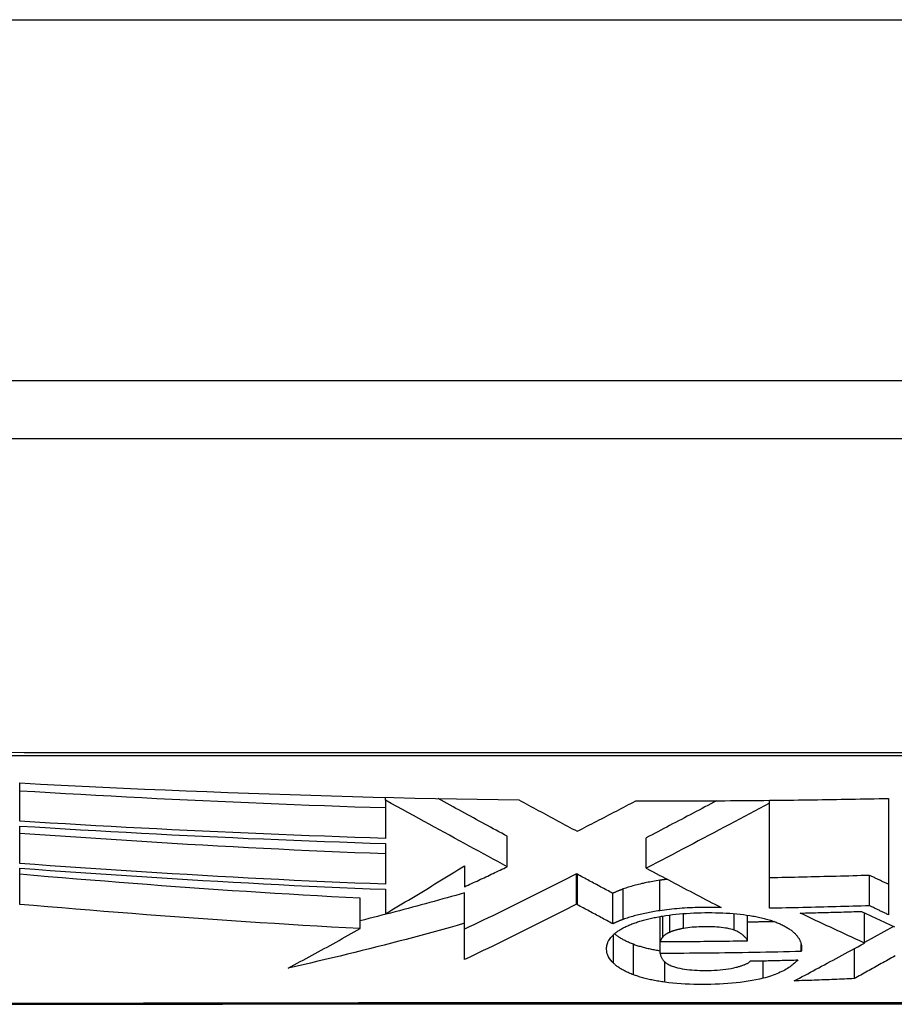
# Model space of a CAD drawing. Header units: inches. Extents: x 15 to 513, y 46 to 241.
# Tile 44 of 256: x 121.638 to 121.878, y 45.657 to 45.927. Entities that reach past the tile are written whole.
import ezdxf

# ---------------------------------------------------------------- set-up
doc = ezdxf.new("R2010")
doc.units = ezdxf.units.IN
doc.header["$MEASUREMENT"] = 0
doc.layers.add('Visible Edges(ANSI)', color=7, linetype='Continuous', lineweight=25)
doc.layers.add('Visible Tangent Edges(ANSI)', color=7, linetype='Continuous', lineweight=25)

msp = doc.modelspace()

# ---------------------------------------------------------------- linework, layer by layer
at = {"layer": 'Visible Edges(ANSI)'}
for p, q in [((123.13813, 45.82781), (69.53313, 45.82781)), ((121.38444, 45.81206), (122.24182, 45.81206)), ((121.63797, 45.70715), (121.63797, 45.71765)), ((121.73813, 45.71292), (121.73813, 45.7137)), ((121.87595, 45.71341), (121.87595, 45.68154)), ((121.73813, 45.71292), (121.73813, 45.71292)), ((121.73813, 45.71292), (121.73813, 45.70248)), ((121.84334, 45.7129), (121.84403, 45.71291)), ((121.84334, 45.71212), (121.84334, 45.7129)), ((121.84334, 45.68332), (121.84334, 45.71212)), ((121.84403, 45.71291), (121.84483, 45.71292)), ((121.63797, 45.69559), (121.63797, 45.70585)), ((121.77154, 45.69469), (121.77154, 45.70303)), ((121.80962, 45.69429), (121.80962, 45.70263)), ((121.73813, 45.70106), (121.73813, 45.6899)), ((121.75982, 45.69494), (121.75982, 45.6892)), ((121.63797, 45.68439), (121.63797, 45.69432)), ((121.79074, 45.69262), (121.7905, 45.69275)), ((121.7905, 45.68441), (121.7905, 45.69275)), ((121.80962, 45.69429), (121.80977, 45.6942)), ((121.87079, 45.684), (121.87079, 45.69233)), ((121.73813, 45.68851), (121.73813, 45.68181)), ((121.75983, 45.67919), (121.75983, 45.68752)), ((121.80043, 45.67906), (121.80043, 45.6874)), ((121.73119, 45.67777), (121.73119, 45.68609)), ((121.79074, 45.68428), (121.7905, 45.68441)), ((121.81343, 45.67421), (121.81343, 45.68107)), ((121.83736, 45.67441), (121.83736, 45.68143)), ((121.8694, 45.67378), (121.8694, 45.68207)), ((121.75982, 45.66925), (121.75983, 45.67919)), ((121.8773, 45.67833), (121.8694, 45.67392)), ((121.81343, 45.67095), (121.81343, 45.67421)), ((121.85206, 45.67149), (121.85206, 45.67337)), ((121.86661, 45.66403), (121.86661, 45.67227))]:
    msp.add_line(p, q, dxfattribs=at)
at = {"layer": 'Visible Edges(ANSI)', "flags": 128}
for points in [[(121.63797, 45.71765), (121.64366, 45.71736), (121.64936, 45.71707), (121.65505, 45.71679), (121.66075, 45.71652), (121.66644, 45.71626), (121.67214, 45.716), (121.67784, 45.71575), (121.68354, 45.71552), (121.68924, 45.71529), (121.69494, 45.71506), (121.70065, 45.71485), (121.70634, 45.71465), (121.71204, 45.71446), (121.71773, 45.71427), (121.72342, 45.7141), (121.72912, 45.71394), (121.73481, 45.71378), (121.7405, 45.71364), (121.74619, 45.7135), (121.75189, 45.71338), (121.75759, 45.71327), (121.7633, 45.71317), (121.76901, 45.71308), (121.77471, 45.713)], [(121.73813, 45.7108), (121.73396, 45.71093), (121.72979, 45.71106), (121.72562, 45.7112), (121.72145, 45.71135), (121.71728, 45.7115), (121.71312, 45.71166), (121.70895, 45.71182), (121.70478, 45.71199), (121.70061, 45.71217), (121.69644, 45.71235), (121.69226, 45.71254), (121.68809, 45.71273), (121.68391, 45.71293), (121.67973, 45.71313), (121.67556, 45.71334), (121.67138, 45.71355), (121.6672, 45.71377), (121.66302, 45.714), (121.65884, 45.71422), (121.65467, 45.71446), (121.65049, 45.71469), (121.64632, 45.71494), (121.64214, 45.71518), (121.63797, 45.71543)], [(121.77154, 45.70303), (121.77078, 45.70344), (121.77001, 45.70386), (121.76924, 45.70428), (121.76847, 45.7047), (121.7677, 45.70512), (121.76692, 45.70554), (121.76615, 45.70596), (121.76538, 45.70638), (121.7646, 45.70681), (121.76382, 45.70723), (121.76304, 45.70766), (121.76225, 45.70809), (121.76147, 45.70852), (121.76068, 45.70895), (121.75988, 45.70938), (121.75909, 45.70981), (121.75829, 45.71025), (121.75748, 45.71069), (121.75668, 45.71113), (121.75587, 45.71157), (121.75505, 45.71202), (121.75423, 45.71246), (121.7534, 45.71291), (121.75257, 45.71337)], [(121.84483, 45.71292), (121.84613, 45.71293), (121.84742, 45.71295), (121.84872, 45.71296), (121.85002, 45.71298), (121.85132, 45.71299), (121.85262, 45.71301), (121.85391, 45.71303), (121.85521, 45.71305), (121.85651, 45.71307), (121.85781, 45.71309), (121.8591, 45.7131), (121.8604, 45.71313), (121.8617, 45.71315), (121.86299, 45.71317), (121.86429, 45.71319), (121.86559, 45.71321), (121.86688, 45.71324), (121.86818, 45.71326), (121.86947, 45.71328), (121.87077, 45.71331), (121.87207, 45.71333), (121.87336, 45.71336), (121.87466, 45.71339), (121.87595, 45.71341)], [(121.77154, 45.69469), (121.77025, 45.69539), (121.76896, 45.69609), (121.76767, 45.6968), (121.76637, 45.69751), (121.76506, 45.69822), (121.76376, 45.69893), (121.76244, 45.69965), (121.76112, 45.70037), (121.75979, 45.70109), (121.75845, 45.70183), (121.7571, 45.70256), (121.75574, 45.70331), (121.75436, 45.70406), (121.75297, 45.70481), (121.75157, 45.70558), (121.75015, 45.70635), (121.74872, 45.70714), (121.74727, 45.70793), (121.7458, 45.70873), (121.74431, 45.70955), (121.7428, 45.71037), (121.74126, 45.71121), (121.73971, 45.71206), (121.73813, 45.71292)], [(121.77471, 45.713), (121.77537, 45.71264), (121.77603, 45.71229), (121.77669, 45.71193), (121.77734, 45.71158), (121.77801, 45.71122), (121.77867, 45.71086), (121.77933, 45.71051), (121.77999, 45.71015), (121.78066, 45.70979), (121.78132, 45.70943), (121.78199, 45.70907), (121.78266, 45.70871), (121.78332, 45.70835), (121.78399, 45.708), (121.78466, 45.70764), (121.78533, 45.70728), (121.78599, 45.70692), (121.78666, 45.70656), (121.78733, 45.7062), (121.788, 45.70584), (121.78867, 45.70548), (121.78933, 45.70512), (121.79, 45.70477), (121.79067, 45.70441)], [(121.79067, 45.70441), (121.79134, 45.70475), (121.79201, 45.7051), (121.79268, 45.70544), (121.79335, 45.70579), (121.79402, 45.70614), (121.79469, 45.70648), (121.79536, 45.70683), (121.79604, 45.70718), (121.79671, 45.70753), (121.79738, 45.70787), (121.79805, 45.70822), (121.79872, 45.70857), (121.79939, 45.70892), (121.80006, 45.70927), (121.80074, 45.70962), (121.80141, 45.70996), (121.80208, 45.71031), (121.80275, 45.71066), (121.80342, 45.71101), (121.80408, 45.71136), (121.80475, 45.71171), (121.80542, 45.71205), (121.80609, 45.7124), (121.80675, 45.71275)], [(121.80675, 45.71275), (121.80828, 45.71275), (121.8098, 45.71274), (121.81133, 45.71274), (121.81285, 45.71274), (121.81438, 45.71274), (121.8159, 45.71274), (121.81743, 45.71275), (121.81895, 45.71275), (121.82047, 45.71275), (121.822, 45.71276), (121.82352, 45.71276), (121.82505, 45.71277), (121.82657, 45.71277), (121.8281, 45.71278), (121.82962, 45.71279), (121.83114, 45.7128), (121.83267, 45.71281), (121.83419, 45.71282), (121.83572, 45.71283), (121.83724, 45.71284), (121.83877, 45.71286), (121.84029, 45.71287), (121.84181, 45.71289), (121.84334, 45.7129)], [(121.8289, 45.71279), (121.8281, 45.71236), (121.8273, 45.71194), (121.8265, 45.71151), (121.82569, 45.71109), (121.82489, 45.71066), (121.82408, 45.71023), (121.82327, 45.70981), (121.82247, 45.70938), (121.82166, 45.70896), (121.82085, 45.70853), (121.82004, 45.7081), (121.81924, 45.70768), (121.81843, 45.70725), (121.81762, 45.70683), (121.81682, 45.70641), (121.81601, 45.70598), (121.81521, 45.70556), (121.81441, 45.70514), (121.8136, 45.70472), (121.8128, 45.7043), (121.812, 45.70388), (121.81121, 45.70346), (121.81041, 45.70305), (121.80962, 45.70263)], [(121.84334, 45.71212), (121.842, 45.71141), (121.84065, 45.71069), (121.83929, 45.70996), (121.83792, 45.70923), (121.83654, 45.7085), (121.83515, 45.70776), (121.83376, 45.70702), (121.83236, 45.70628), (121.83095, 45.70553), (121.82953, 45.70478), (121.82812, 45.70403), (121.82669, 45.70327), (121.82527, 45.70252), (121.82384, 45.70177), (121.82241, 45.70101), (121.82098, 45.70026), (121.81955, 45.6995), (121.81813, 45.69875), (121.8167, 45.698), (121.81528, 45.69725), (121.81385, 45.69651), (121.81244, 45.69576), (121.81102, 45.69502), (121.80962, 45.69429)], [(121.73813, 45.70248), (121.73396, 45.7026), (121.72979, 45.70274), (121.72561, 45.70288), (121.72144, 45.70303), (121.71727, 45.70318), (121.71309, 45.70334), (121.70891, 45.70351), (121.70474, 45.70368), (121.70056, 45.70386), (121.69638, 45.70404), (121.6922, 45.70423), (121.68803, 45.70443), (121.68385, 45.70463), (121.67968, 45.70483), (121.6755, 45.70504), (121.67133, 45.70526), (121.66715, 45.70548), (121.66298, 45.7057), (121.65881, 45.70593), (121.65464, 45.70617), (121.65047, 45.70641), (121.6463, 45.70665), (121.64213, 45.7069), (121.63797, 45.70715)], [(121.63797, 45.70585), (121.64213, 45.70559), (121.6463, 45.70533), (121.65046, 45.70509), (121.65463, 45.70484), (121.6588, 45.7046), (121.66297, 45.70437), (121.66714, 45.70414), (121.67131, 45.70391), (121.67548, 45.70369), (121.67965, 45.70347), (121.68383, 45.70326), (121.688, 45.70306), (121.69218, 45.70286), (121.69635, 45.70267), (121.70053, 45.70248), (121.70471, 45.7023), (121.70889, 45.70212), (121.71307, 45.70195), (121.71725, 45.70179), (121.72143, 45.70163), (121.7256, 45.70148), (121.72978, 45.70133), (121.73396, 45.7012), (121.73813, 45.70106)], [(121.73813, 45.69823), (121.73396, 45.69838), (121.72979, 45.69855), (121.72562, 45.69872), (121.72146, 45.6989), (121.71729, 45.69909), (121.71312, 45.69928), (121.70896, 45.69948), (121.70479, 45.69969), (121.70062, 45.69991), (121.69645, 45.70013), (121.69228, 45.70036), (121.6881, 45.70059), (121.68392, 45.70083), (121.67975, 45.70108), (121.67557, 45.70133), (121.67139, 45.70159), (121.66721, 45.70186), (121.66303, 45.70213), (121.65885, 45.7024), (121.65467, 45.70268), (121.65049, 45.70297), (121.64632, 45.70326), (121.64214, 45.70355), (121.63797, 45.70385)], [(121.73813, 45.6899), (121.73396, 45.69006), (121.72979, 45.69023), (121.72563, 45.6904), (121.72146, 45.69058), (121.71729, 45.69077), (121.71311, 45.69097), (121.70894, 45.69117), (121.70477, 45.69138), (121.70059, 45.6916), (121.69641, 45.69183), (121.69223, 45.69206), (121.68805, 45.69229), (121.68388, 45.69254), (121.6797, 45.69279), (121.67552, 45.69304), (121.67134, 45.69331), (121.66716, 45.69357), (121.66299, 45.69385), (121.65881, 45.69412), (121.65464, 45.69441), (121.65047, 45.6947), (121.6463, 45.69499), (121.64213, 45.69529), (121.63797, 45.69559)], [(121.73813, 45.68181), (121.73904, 45.68235), (121.73994, 45.68288), (121.74085, 45.68342), (121.74175, 45.68396), (121.74266, 45.6845), (121.74357, 45.68504), (121.74447, 45.68558), (121.74538, 45.68613), (121.74629, 45.68667), (121.7472, 45.68722), (121.7481, 45.68777), (121.74901, 45.68832), (121.74992, 45.68887), (121.75082, 45.68942), (121.75173, 45.68997), (121.75263, 45.69052), (121.75353, 45.69107), (121.75444, 45.69162), (121.75534, 45.69218), (121.75624, 45.69273), (121.75713, 45.69328), (121.75803, 45.69384), (121.75892, 45.69439), (121.75982, 45.69494)], [(121.75982, 45.6892), (121.76031, 45.68943), (121.7608, 45.68966), (121.76128, 45.68988), (121.76177, 45.69011), (121.76226, 45.69034), (121.76275, 45.69056), (121.76324, 45.69079), (121.76373, 45.69102), (121.76422, 45.69125), (121.76471, 45.69148), (121.7652, 45.6917), (121.76569, 45.69193), (121.76617, 45.69216), (121.76666, 45.69239), (121.76715, 45.69262), (121.76764, 45.69285), (121.76813, 45.69308), (121.76862, 45.69331), (121.76911, 45.69354), (121.76959, 45.69377), (121.77008, 45.694), (121.77057, 45.69423), (121.77106, 45.69446), (121.77154, 45.69469)], [(121.63797, 45.69432), (121.64214, 45.69402), (121.64632, 45.69371), (121.65049, 45.69341), (121.65467, 45.69312), (121.65885, 45.69283), (121.66303, 45.69254), (121.66721, 45.69226), (121.67139, 45.69199), (121.67557, 45.69172), (121.67975, 45.69146), (121.68393, 45.69121), (121.68811, 45.69096), (121.69228, 45.69071), (121.69645, 45.69048), (121.70062, 45.69025), (121.70479, 45.69003), (121.70896, 45.68981), (121.71313, 45.6896), (121.71729, 45.6894), (121.72146, 45.68921), (121.72563, 45.68902), (121.72979, 45.68884), (121.73396, 45.68867), (121.73813, 45.68851)], [(121.73119, 45.68609), (121.7273, 45.68629), (121.7234, 45.68649), (121.71952, 45.6867), (121.71563, 45.68693), (121.71174, 45.68715), (121.70786, 45.68739), (121.70397, 45.68763), (121.70009, 45.68788), (121.69621, 45.68813), (121.69233, 45.6884), (121.68845, 45.68866), (121.68457, 45.68894), (121.68069, 45.68922), (121.67681, 45.6895), (121.67293, 45.68979), (121.66905, 45.69009), (121.66517, 45.69039), (121.66129, 45.6907), (121.6574, 45.69101), (121.65352, 45.69133), (121.64963, 45.69165), (121.64574, 45.69197), (121.64185, 45.69231), (121.63797, 45.69264)], [(121.7905, 45.69275), (121.78925, 45.69211), (121.788, 45.69147), (121.78674, 45.69084), (121.78548, 45.6902), (121.78421, 45.68956), (121.78295, 45.68892), (121.78167, 45.68828), (121.7804, 45.68763), (121.77912, 45.68699), (121.77784, 45.68636), (121.77655, 45.68572), (121.77527, 45.68508), (121.77398, 45.68444), (121.77269, 45.68381), (121.7714, 45.68317), (121.77011, 45.68254), (121.76882, 45.68191), (121.76754, 45.68128), (121.76625, 45.68066), (121.76496, 45.68004), (121.76367, 45.67942), (121.76239, 45.6788), (121.76111, 45.67819), (121.75983, 45.67758)], [(121.80043, 45.6874), (121.80003, 45.68762), (121.79962, 45.68784), (121.79922, 45.68805), (121.79881, 45.68827), (121.79841, 45.68849), (121.798, 45.68871), (121.7976, 45.68892), (121.79719, 45.68914), (121.79679, 45.68936), (121.79639, 45.68958), (121.79598, 45.68979), (121.79558, 45.69001), (121.79517, 45.69023), (121.79477, 45.69045), (121.79436, 45.69066), (121.79396, 45.69088), (121.79356, 45.6911), (121.79315, 45.69132), (121.79275, 45.69153), (121.79235, 45.69175), (121.79194, 45.69197), (121.79154, 45.69218), (121.79114, 45.6924), (121.79074, 45.69262)], [(121.80977, 45.6942), (121.81061, 45.69376), (121.81145, 45.69332), (121.81229, 45.69287), (121.81313, 45.69243), (121.81397, 45.69198), (121.81482, 45.69154), (121.81566, 45.69109), (121.81651, 45.69064), (121.81736, 45.6902), (121.81821, 45.68975), (121.81906, 45.6893), (121.81991, 45.68886), (121.82076, 45.68841), (121.82161, 45.68796), (121.82246, 45.68752), (121.82331, 45.68707), (121.82416, 45.68663), (121.82502, 45.68618), (121.82587, 45.68574), (121.82672, 45.68529), (121.82757, 45.68485), (121.82842, 45.68441), (121.82927, 45.68397), (121.83012, 45.68353)], [(121.87079, 45.69233), (121.86965, 45.6923), (121.8685, 45.69226), (121.86736, 45.69223), (121.86622, 45.69219), (121.86508, 45.69216), (121.86393, 45.69213), (121.86279, 45.6921), (121.86165, 45.69206), (121.86051, 45.69203), (121.85936, 45.692), (121.85822, 45.69198), (121.85707, 45.69195), (121.85593, 45.69192), (121.85479, 45.69189), (121.85364, 45.69187), (121.8525, 45.69184), (121.85135, 45.69182), (121.85021, 45.69179), (121.84906, 45.69177), (121.84792, 45.69175), (121.84677, 45.69172), (121.84563, 45.6917), (121.84448, 45.69168), (121.84334, 45.69166)], [(121.87595, 45.68986), (121.87574, 45.68997), (121.87552, 45.69007), (121.87531, 45.69017), (121.87509, 45.69027), (121.87488, 45.69038), (121.87466, 45.69048), (121.87445, 45.69058), (121.87423, 45.69068), (121.87402, 45.69079), (121.8738, 45.69089), (121.87359, 45.69099), (121.87337, 45.69109), (121.87316, 45.6912), (121.87294, 45.6913), (121.87273, 45.6914), (121.87251, 45.69151), (121.87229, 45.69161), (121.87208, 45.69171), (121.87186, 45.69182), (121.87165, 45.69192), (121.87143, 45.69202), (121.87122, 45.69213), (121.871, 45.69223), (121.87079, 45.69233)], [(121.81329, 45.69098), (121.81282, 45.69091), (121.81235, 45.69084), (121.81189, 45.69076), (121.81143, 45.69068), (121.81098, 45.6906), (121.81053, 45.69051), (121.81008, 45.69043), (121.80964, 45.69034), (121.8092, 45.69025), (121.80877, 45.69015), (121.80835, 45.69006), (121.80792, 45.68996), (121.80751, 45.68986), (121.80709, 45.68975), (121.80669, 45.68965), (121.80629, 45.68954), (121.80589, 45.68943), (121.8055, 45.68932), (121.80512, 45.6892), (121.80474, 45.68909), (121.80437, 45.68897), (121.80401, 45.68885), (121.80365, 45.68873), (121.8033, 45.6886)], [(121.81533, 45.69126), (121.81525, 45.69125), (121.81516, 45.69124), (121.81507, 45.69123), (121.81499, 45.69122), (121.8149, 45.69121), (121.81482, 45.6912), (121.81473, 45.69119), (121.81465, 45.69118), (121.81456, 45.69117), (121.81447, 45.69115), (121.81439, 45.69114), (121.8143, 45.69113), (121.81422, 45.69112), (121.81413, 45.69111), (121.81405, 45.6911), (121.81396, 45.69108), (121.81388, 45.69107), (121.81379, 45.69106), (121.81371, 45.69105), (121.81363, 45.69103), (121.81354, 45.69102), (121.81346, 45.69101), (121.81337, 45.691), (121.81329, 45.69098)], [(121.75983, 45.68752), (121.75864, 45.68718), (121.75746, 45.68685), (121.75627, 45.68652), (121.75509, 45.68619), (121.7539, 45.68586), (121.75271, 45.68553), (121.75152, 45.6852), (121.75033, 45.68487), (121.74914, 45.68455), (121.74795, 45.68423), (121.74675, 45.6839), (121.74556, 45.68358), (121.74437, 45.68327), (121.74317, 45.68295), (121.74198, 45.68263), (121.74078, 45.68232), (121.73958, 45.68201), (121.73839, 45.68169), (121.73719, 45.68139), (121.73599, 45.68108), (121.73479, 45.68077), (121.73359, 45.68047), (121.73239, 45.68016), (121.73119, 45.67986)], [(121.8033, 45.6886), (121.80317, 45.68856), (121.80304, 45.68851), (121.80291, 45.68846), (121.80278, 45.68841), (121.80265, 45.68836), (121.80253, 45.68832), (121.8024, 45.68827), (121.80228, 45.68822), (121.80216, 45.68817), (121.80204, 45.68812), (121.80191, 45.68807), (121.80179, 45.68802), (121.80168, 45.68797), (121.80156, 45.68792), (121.80144, 45.68787), (121.80133, 45.68782), (121.80121, 45.68777), (121.8011, 45.68772), (121.80098, 45.68766), (121.80087, 45.68761), (121.80076, 45.68756), (121.80065, 45.68751), (121.80054, 45.68745), (121.80043, 45.6874)], [(121.73119, 45.67777), (121.72728, 45.67797), (121.72337, 45.67818), (121.71947, 45.6784), (121.71556, 45.67862), (121.71165, 45.67886), (121.70774, 45.6791), (121.70383, 45.67934), (121.69993, 45.67959), (121.69602, 45.67985), (121.69212, 45.68012), (121.68822, 45.68039), (121.68432, 45.68067), (121.68043, 45.68095), (121.67654, 45.68124), (121.67266, 45.68154), (121.66878, 45.68184), (121.6649, 45.68214), (121.66103, 45.68245), (121.65717, 45.68277), (121.65331, 45.68308), (121.64947, 45.68341), (121.64563, 45.68373), (121.64179, 45.68406), (121.63797, 45.68439)], [(121.7905, 45.68441), (121.78925, 45.68377), (121.788, 45.68313), (121.78674, 45.6825), (121.78548, 45.68186), (121.78421, 45.68122), (121.78294, 45.68058), (121.78167, 45.67994), (121.78039, 45.6793), (121.77911, 45.67866), (121.77783, 45.67802), (121.77655, 45.67738), (121.77526, 45.67674), (121.77397, 45.6761), (121.77269, 45.67547), (121.7714, 45.67483), (121.77011, 45.6742), (121.76882, 45.67357), (121.76753, 45.67295), (121.76624, 45.67232), (121.76495, 45.6717), (121.76367, 45.67108), (121.76238, 45.67047), (121.7611, 45.66986), (121.75982, 45.66925)], [(121.80043, 45.67906), (121.80003, 45.67928), (121.79962, 45.67949), (121.79922, 45.67971), (121.79881, 45.67993), (121.79841, 45.68015), (121.798, 45.68036), (121.7976, 45.68058), (121.79719, 45.6808), (121.79679, 45.68102), (121.79639, 45.68123), (121.79598, 45.68145), (121.79558, 45.68167), (121.79517, 45.68189), (121.79477, 45.68211), (121.79436, 45.68232), (121.79396, 45.68254), (121.79356, 45.68276), (121.79315, 45.68298), (121.79275, 45.68319), (121.79235, 45.68341), (121.79194, 45.68363), (121.79154, 45.68384), (121.79114, 45.68406), (121.79074, 45.68428)], [(121.87079, 45.684), (121.86965, 45.68397), (121.8685, 45.68393), (121.86736, 45.68389), (121.86621, 45.68386), (121.86507, 45.68383), (121.86393, 45.68379), (121.86278, 45.68376), (121.86164, 45.68373), (121.8605, 45.6837), (121.85935, 45.68367), (121.85821, 45.68364), (121.85706, 45.68361), (121.85592, 45.68358), (121.85478, 45.68356), (121.85363, 45.68353), (121.85249, 45.6835), (121.85135, 45.68348), (121.8502, 45.68345), (121.84906, 45.68343), (121.84791, 45.68341), (121.84677, 45.68339), (121.84563, 45.68336), (121.84448, 45.68334), (121.84334, 45.68332)], [(121.87595, 45.68154), (121.87574, 45.68164), (121.87552, 45.68174), (121.87531, 45.68184), (121.87509, 45.68194), (121.87488, 45.68205), (121.87466, 45.68215), (121.87445, 45.68225), (121.87423, 45.68235), (121.87402, 45.68246), (121.8738, 45.68256), (121.87359, 45.68266), (121.87337, 45.68277), (121.87316, 45.68287), (121.87294, 45.68297), (121.87273, 45.68307), (121.87251, 45.68318), (121.87229, 45.68328), (121.87208, 45.68338), (121.87186, 45.68349), (121.87165, 45.68359), (121.87143, 45.68369), (121.87122, 45.6838), (121.871, 45.6839), (121.87079, 45.684)], [(121.81329, 45.68264), (121.81282, 45.68257), (121.81235, 45.68249), (121.81189, 45.68242), (121.81143, 45.68234), (121.81098, 45.68226), (121.81053, 45.68217), (121.81008, 45.68208), (121.80964, 45.682), (121.8092, 45.6819), (121.80877, 45.68181), (121.80835, 45.68171), (121.80792, 45.68162), (121.80751, 45.68151), (121.80709, 45.68141), (121.80669, 45.68131), (121.80629, 45.6812), (121.80589, 45.68109), (121.8055, 45.68098), (121.80512, 45.68086), (121.80474, 45.68075), (121.80437, 45.68063), (121.80401, 45.68051), (121.80365, 45.68038), (121.8033, 45.68026)], [(121.80629, 45.67924), (121.80659, 45.67935), (121.8069, 45.67946), (121.80722, 45.67956), (121.80754, 45.67967), (121.80786, 45.67977), (121.80819, 45.67987), (121.80853, 45.67996), (121.80887, 45.68006), (121.80922, 45.68015), (121.80957, 45.68024), (121.80993, 45.68033), (121.81029, 45.68042), (121.81066, 45.68051), (121.81102, 45.68059), (121.8114, 45.68067), (121.81178, 45.68075), (121.81216, 45.68083), (121.81254, 45.68091), (121.81293, 45.68098), (121.81332, 45.68105), (121.81372, 45.68112), (121.81412, 45.68119), (121.81453, 45.68125), (121.81493, 45.68132)], [(121.83012, 45.68353), (121.82941, 45.68355), (121.8287, 45.68356), (121.82799, 45.68357), (121.82727, 45.68357), (121.82656, 45.68357), (121.82585, 45.68357), (121.82513, 45.68356), (121.82441, 45.68355), (121.82369, 45.68353), (121.82297, 45.68351), (121.82226, 45.68348), (121.82154, 45.68345), (121.82083, 45.68341), (121.82012, 45.68336), (121.81941, 45.68332), (121.81871, 45.68326), (121.81802, 45.6832), (121.81732, 45.68314), (121.81664, 45.68307), (121.81596, 45.683), (121.81528, 45.68292), (121.81461, 45.68283), (121.81395, 45.68274), (121.81329, 45.68264)], [(121.81493, 45.68132), (121.81585, 45.68145), (121.81679, 45.68157), (121.81774, 45.68168), (121.8187, 45.68177), (121.81966, 45.68186), (121.82064, 45.68193), (121.82162, 45.68199), (121.82262, 45.68204), (121.82361, 45.68208), (121.82461, 45.6821), (121.82562, 45.68212), (121.82661, 45.68213), (121.8276, 45.68212), (121.82859, 45.68211), (121.82957, 45.68209), (121.83055, 45.68206), (121.83153, 45.68201), (121.83249, 45.68195), (121.83344, 45.68188), (121.83438, 45.6818), (121.8353, 45.6817), (121.83621, 45.68159), (121.8371, 45.68147), (121.83798, 45.68133)], [(121.83798, 45.68133), (121.83839, 45.68126), (121.8388, 45.68119), (121.8392, 45.68112), (121.83959, 45.68104), (121.83999, 45.68096), (121.84037, 45.68088), (121.84075, 45.68079), (121.84113, 45.68071), (121.8415, 45.68062), (121.84187, 45.68053), (121.84222, 45.68043), (121.84258, 45.68034), (121.84293, 45.68024), (121.84327, 45.68014), (121.84361, 45.68003), (121.84393, 45.67993), (121.84426, 45.67982), (121.84457, 45.67971), (121.84488, 45.6796), (121.84518, 45.67948), (121.84547, 45.67937), (121.84576, 45.67925), (121.84604, 45.67913), (121.84631, 45.67901)], [(121.8518, 45.68201), (121.8525, 45.68202), (121.8532, 45.68204), (121.8539, 45.68205), (121.8546, 45.68207), (121.8553, 45.68209), (121.856, 45.68211), (121.85669, 45.68212), (121.85739, 45.68214), (121.85809, 45.68216), (121.85879, 45.68218), (121.85949, 45.6822), (121.86019, 45.68221), (121.86089, 45.68223), (121.86159, 45.68225), (121.86229, 45.68227), (121.86299, 45.68229), (121.86369, 45.68231), (121.86438, 45.68233), (121.86508, 45.68235), (121.86578, 45.68237), (121.86648, 45.6824), (121.86718, 45.68242), (121.86788, 45.68244), (121.86858, 45.68246)], [(121.8694, 45.67378), (121.86867, 45.67411), (121.86793, 45.67445), (121.8672, 45.67478), (121.86646, 45.67512), (121.86573, 45.67546), (121.86499, 45.6758), (121.86426, 45.67614), (121.86352, 45.67648), (121.86279, 45.67682), (121.86205, 45.67717), (121.86132, 45.67751), (121.86058, 45.67785), (121.85985, 45.6782), (121.85911, 45.67854), (121.85838, 45.67888), (121.85765, 45.67923), (121.85691, 45.67958), (121.85618, 45.67992), (121.85545, 45.68027), (121.85472, 45.68062), (121.85399, 45.68096), (121.85326, 45.68131), (121.85253, 45.68166), (121.8518, 45.68201)], [(121.86858, 45.68246), (121.86897, 45.68227), (121.86936, 45.68209), (121.86975, 45.6819), (121.87014, 45.68171), (121.87054, 45.68153), (121.87093, 45.68134), (121.87132, 45.68115), (121.87171, 45.68097), (121.87211, 45.68078), (121.8725, 45.68059), (121.87289, 45.68041), (121.87328, 45.68022), (121.87368, 45.68004), (121.87407, 45.67985), (121.87446, 45.67966), (121.87486, 45.67948), (121.87525, 45.67929), (121.87564, 45.67911), (121.87603, 45.67893), (121.87643, 45.67874), (121.87682, 45.67856), (121.87721, 45.67837), (121.87761, 45.67819)], [(121.75983, 45.67919), (121.75784, 45.67863), (121.75585, 45.67807), (121.75385, 45.67751), (121.75185, 45.67696), (121.74985, 45.67642), (121.74785, 45.67588), (121.74585, 45.67534), (121.74384, 45.6748), (121.74183, 45.67427), (121.73982, 45.67375), (121.73781, 45.67323), (121.7358, 45.67271), (121.73379, 45.6722), (121.73177, 45.6717), (121.72975, 45.6712), (121.72773, 45.6707), (121.72571, 45.67021), (121.72369, 45.66973), (121.72167, 45.66925), (121.71964, 45.66878), (121.71762, 45.66831), (121.71559, 45.66785), (121.71356, 45.6674), (121.71154, 45.66695)], [(121.8033, 45.68026), (121.80317, 45.68021), (121.80304, 45.68017), (121.80291, 45.68012), (121.80278, 45.68007), (121.80265, 45.68002), (121.80253, 45.67997), (121.8024, 45.67993), (121.80228, 45.67988), (121.80216, 45.67983), (121.80204, 45.67978), (121.80191, 45.67973), (121.80179, 45.67968), (121.80168, 45.67963), (121.80156, 45.67958), (121.80144, 45.67953), (121.80133, 45.67948), (121.80121, 45.67943), (121.8011, 45.67937), (121.80098, 45.67932), (121.80087, 45.67927), (121.80076, 45.67922), (121.80065, 45.67917), (121.80054, 45.67911), (121.80043, 45.67906)], [(121.80069, 45.67615), (121.80085, 45.67629), (121.80102, 45.67643), (121.80119, 45.67657), (121.80137, 45.67671), (121.80156, 45.67685), (121.80175, 45.67699), (121.80194, 45.67712), (121.80215, 45.67726), (121.80235, 45.67739), (121.80257, 45.67753), (121.80279, 45.67766), (121.80302, 45.67779), (121.80326, 45.67792), (121.8035, 45.67804), (121.80375, 45.67817), (121.804, 45.67829), (121.80426, 45.67842), (121.80453, 45.67854), (121.80481, 45.67866), (121.80509, 45.67878), (121.80538, 45.6789), (121.80567, 45.67902), (121.80598, 45.67913), (121.80629, 45.67924)], [(121.83368, 45.67732), (121.83326, 45.67746), (121.8328, 45.67759), (121.83232, 45.67771), (121.83181, 45.67782), (121.83128, 45.67791), (121.83072, 45.67799), (121.83016, 45.67806), (121.82957, 45.67811), (121.82897, 45.67816), (121.82837, 45.6782), (121.82776, 45.67822), (121.82714, 45.67824), (121.82653, 45.67825), (121.82591, 45.67825), (121.82528, 45.67824), (121.82465, 45.67823), (121.82402, 45.67821), (121.82339, 45.67818), (121.82277, 45.67814), (121.82215, 45.6781), (121.82154, 45.67804), (121.82095, 45.67797), (121.82037, 45.67789), (121.8198, 45.67779)], [(121.84475, 45.67965), (121.84444, 45.67964), (121.84413, 45.67963), (121.84382, 45.67963), (121.84352, 45.67962), (121.84321, 45.67961), (121.8429, 45.67961), (121.84259, 45.6796), (121.84228, 45.67959), (121.84198, 45.67959), (121.84167, 45.67958), (121.84136, 45.67957), (121.84105, 45.67957), (121.84074, 45.67956), (121.84044, 45.67956), (121.84013, 45.67955), (121.83982, 45.67954), (121.83951, 45.67954), (121.8392, 45.67953), (121.8389, 45.67953), (121.83859, 45.67952), (121.83828, 45.67952), (121.83797, 45.67951), (121.83766, 45.6795), (121.83736, 45.6795)], [(121.84631, 45.67901), (121.84659, 45.67888), (121.84686, 45.67875), (121.84713, 45.67862), (121.84738, 45.67849), (121.84763, 45.67835), (121.84787, 45.67822), (121.84811, 45.67808), (121.84833, 45.67794), (121.84855, 45.6778), (121.84877, 45.67766), (121.84897, 45.67752), (121.84917, 45.67738), (121.84936, 45.67724), (121.84954, 45.67709), (121.84972, 45.67695), (121.84989, 45.6768), (121.85006, 45.67665), (121.85022, 45.6765), (121.85037, 45.67636), (121.85051, 45.6762), (121.85065, 45.67605), (121.85078, 45.6759), (121.85091, 45.67575), (121.85103, 45.67559)], [(121.71154, 45.66695), (121.71236, 45.66738), (121.71318, 45.66781), (121.714, 45.66825), (121.71482, 45.66869), (121.71564, 45.66912), (121.71647, 45.66957), (121.71729, 45.67001), (121.71811, 45.67045), (121.71893, 45.6709), (121.71975, 45.67135), (121.72057, 45.6718), (121.72139, 45.67225), (121.72221, 45.6727), (121.72303, 45.67316), (121.72385, 45.67361), (121.72467, 45.67407), (121.72549, 45.67453), (121.7263, 45.67499), (121.72712, 45.67545), (121.72794, 45.67591), (121.72875, 45.67638), (121.72956, 45.67684), (121.73038, 45.67731), (121.73119, 45.67777)], [(121.80064, 45.66825), (121.80022, 45.66868), (121.79986, 45.66911), (121.79955, 45.66955), (121.79929, 45.66999), (121.79909, 45.67043), (121.79893, 45.67086), (121.79883, 45.67126), (121.79876, 45.67164), (121.79873, 45.67199), (121.79873, 45.6723), (121.79874, 45.67258), (121.79877, 45.67286), (121.79882, 45.67314), (121.79888, 45.67342), (121.79897, 45.6737), (121.79908, 45.67398), (121.79921, 45.67426), (121.79935, 45.67453), (121.79952, 45.6748), (121.79971, 45.67507), (121.79992, 45.67534), (121.80016, 45.67561), (121.80041, 45.67588), (121.80069, 45.67615)], [(121.80608, 45.67344), (121.8058, 45.67355), (121.80552, 45.67365), (121.80525, 45.67376), (121.80499, 45.67388), (121.80473, 45.67399), (121.80448, 45.6741), (121.80423, 45.67422), (121.80399, 45.67433), (121.80376, 45.67445), (121.80353, 45.67457), (121.80331, 45.67469), (121.80309, 45.67481), (121.80288, 45.67493), (121.80268, 45.67506), (121.80248, 45.67518), (121.80228, 45.67531), (121.80209, 45.67543), (121.80191, 45.67556), (121.80173, 45.67569), (121.80156, 45.67582), (121.80139, 45.67595), (121.80123, 45.67608), (121.80107, 45.67621), (121.80092, 45.67634)], [(121.81607, 45.67675), (121.81596, 45.6767), (121.81585, 45.67665), (121.81575, 45.6766), (121.81564, 45.67655), (121.81554, 45.6765), (121.81544, 45.67645), (121.81535, 45.67639), (121.81525, 45.67634), (121.81516, 45.67629), (121.81507, 45.67623), (121.81498, 45.67618), (121.8149, 45.67613), (121.81482, 45.67607), (121.81474, 45.67602), (121.81466, 45.67596), (121.81459, 45.67591), (121.81452, 45.67585), (121.81445, 45.67579), (121.81439, 45.67573), (121.81432, 45.67568), (121.81427, 45.67562), (121.81421, 45.67556), (121.81415, 45.6755), (121.8141, 45.67544)], [(121.8198, 45.67779), (121.81962, 45.67776), (121.81944, 45.67773), (121.81927, 45.67769), (121.81909, 45.67766), (121.81892, 45.67762), (121.81875, 45.67758), (121.81858, 45.67754), (121.81841, 45.6775), (121.81825, 45.67746), (121.81808, 45.67742), (121.81792, 45.67738), (121.81776, 45.67734), (121.81761, 45.67729), (121.81745, 45.67725), (121.8173, 45.6772), (121.81715, 45.67716), (121.81701, 45.67711), (121.81687, 45.67706), (121.81673, 45.67701), (121.81659, 45.67696), (121.81645, 45.67691), (121.81632, 45.67686), (121.8162, 45.6768), (121.81607, 45.67675)], [(121.83736, 45.67441), (121.83728, 45.67454), (121.83721, 45.67467), (121.83712, 45.6748), (121.83703, 45.67493), (121.83694, 45.67506), (121.83684, 45.67519), (121.83673, 45.67532), (121.83662, 45.67545), (121.83649, 45.67558), (121.83637, 45.67571), (121.83623, 45.67584), (121.83609, 45.67596), (121.83594, 45.67608), (121.83578, 45.67621), (121.83562, 45.67633), (121.83544, 45.67644), (121.83526, 45.67656), (121.83506, 45.67668), (121.83486, 45.67679), (121.83465, 45.6769), (121.83442, 45.67701), (121.83418, 45.67711), (121.83394, 45.67722), (121.83368, 45.67732)], [(121.85103, 45.67559), (121.85115, 45.67542), (121.85126, 45.67526), (121.85137, 45.67509), (121.85147, 45.67492), (121.85156, 45.67475), (121.85165, 45.67458), (121.85172, 45.67442), (121.8518, 45.67425), (121.85186, 45.67408), (121.85192, 45.67391), (121.85197, 45.67374), (121.85202, 45.67357), (121.85206, 45.67339), (121.85209, 45.67322), (121.85211, 45.67305), (121.85213, 45.67288), (121.85215, 45.67271), (121.85215, 45.67253), (121.85215, 45.67236), (121.85215, 45.67219), (121.85213, 45.67201), (121.85212, 45.67184), (121.85209, 45.67167), (121.85206, 45.67149)], [(121.81343, 45.67159), (121.81309, 45.67165), (121.81274, 45.67171), (121.8124, 45.67177), (121.81207, 45.67183), (121.81173, 45.67189), (121.8114, 45.67196), (121.81107, 45.67202), (121.81075, 45.67209), (121.81043, 45.67216), (121.81011, 45.67224), (121.8098, 45.67231), (121.80948, 45.67239), (121.80918, 45.67247), (121.80887, 45.67255), (121.80857, 45.67263), (121.80828, 45.67271), (121.80799, 45.6728), (121.8077, 45.67288), (121.80742, 45.67297), (121.80714, 45.67306), (121.80687, 45.67315), (121.8066, 45.67325), (121.80634, 45.67334), (121.80608, 45.67344)], [(121.8141, 45.67544), (121.81406, 45.67539), (121.81402, 45.67534), (121.81398, 45.67529), (121.81395, 45.67524), (121.81391, 45.67519), (121.81387, 45.67514), (121.81384, 45.67509), (121.8138, 45.67504), (121.81377, 45.67499), (121.81374, 45.67494), (121.8137, 45.67488), (121.81367, 45.67483), (121.81365, 45.67478), (121.81362, 45.67473), (121.81359, 45.67468), (121.81357, 45.67462), (121.81354, 45.67457), (121.81352, 45.67452), (121.8135, 45.67447), (121.81348, 45.67442), (121.81347, 45.67436), (121.81345, 45.67431), (121.81344, 45.67426), (121.81343, 45.67421)], [(121.81343, 45.67421), (121.81443, 45.67421), (121.81543, 45.67421), (121.81642, 45.67421), (121.81742, 45.67422), (121.81842, 45.67422), (121.81941, 45.67422), (121.82041, 45.67423), (121.82141, 45.67423), (121.8224, 45.67424), (121.8234, 45.67425), (121.8244, 45.67425), (121.82539, 45.67426), (121.82639, 45.67427), (121.82739, 45.67428), (121.82838, 45.67429), (121.82938, 45.6743), (121.83038, 45.67431), (121.83137, 45.67432), (121.83237, 45.67434), (121.83337, 45.67435), (121.83437, 45.67436), (121.83536, 45.67438), (121.83636, 45.67439), (121.83736, 45.67441)], [(121.85014, 45.66341), (121.85088, 45.6638), (121.85161, 45.6642), (121.85235, 45.6646), (121.85309, 45.66499), (121.85383, 45.66539), (121.85458, 45.66579), (121.85533, 45.6662), (121.85609, 45.66661), (121.85685, 45.66702), (121.85762, 45.66743), (121.8584, 45.66785), (121.85918, 45.66827), (121.85998, 45.6687), (121.86078, 45.66913), (121.86159, 45.66957), (121.86241, 45.67001), (121.86324, 45.67045), (121.86408, 45.67091), (121.86494, 45.67137), (121.8658, 45.67184), (121.86668, 45.67231), (121.86757, 45.67279), (121.86848, 45.67328), (121.8694, 45.67378)], [(121.85206, 45.67149), (121.85045, 45.67145), (121.84884, 45.67141), (121.84723, 45.67137), (121.84562, 45.67133), (121.84401, 45.67129), (121.8424, 45.67126), (121.84079, 45.67122), (121.83919, 45.67119), (121.83758, 45.67116), (121.83597, 45.67114), (121.83436, 45.67111), (121.83275, 45.67109), (121.83114, 45.67107), (121.82953, 45.67105), (121.82792, 45.67103), (121.82631, 45.67101), (121.8247, 45.671), (121.82309, 45.67098), (121.82148, 45.67097), (121.81987, 45.67096), (121.81826, 45.67096), (121.81665, 45.67095), (121.81504, 45.67095), (121.81343, 45.67095)], [(121.81343, 45.67095), (121.81345, 45.67079), (121.81349, 45.67062), (121.81352, 45.67046), (121.81357, 45.6703), (121.81362, 45.67013), (121.81369, 45.66997), (121.81376, 45.66981), (121.81384, 45.66965), (121.81394, 45.66949), (121.81404, 45.66933), (121.81415, 45.66917), (121.81428, 45.66902), (121.81442, 45.66886), (121.81458, 45.66871), (121.81475, 45.66855), (121.81494, 45.6684), (121.81514, 45.66825), (121.81536, 45.66811), (121.81559, 45.66797), (121.81585, 45.66783), (121.81612, 45.6677), (121.81641, 45.66757), (121.81672, 45.66745), (121.81706, 45.66733)], [(121.87779, 45.67028), (121.87731, 45.67001), (121.87682, 45.66974), (121.87634, 45.66947), (121.87586, 45.6692), (121.87538, 45.66893), (121.8749, 45.66867), (121.87443, 45.6684), (121.87396, 45.66814), (121.87348, 45.66787), (121.87301, 45.66761), (121.87254, 45.66735), (121.87208, 45.66709), (121.87161, 45.66683), (121.87115, 45.66657), (121.87069, 45.66631), (121.87023, 45.66605), (121.86977, 45.6658), (121.86931, 45.66554), (121.86886, 45.66529), (121.8684, 45.66503), (121.86795, 45.66478), (121.8675, 45.66453), (121.86705, 45.66428), (121.86661, 45.66403)], [(121.80608, 45.6651), (121.80577, 45.66521), (121.80548, 45.66533), (121.80519, 45.66545), (121.80491, 45.66557), (121.80463, 45.66569), (121.80436, 45.66582), (121.8041, 45.66594), (121.80385, 45.66607), (121.8036, 45.66619), (121.80336, 45.66632), (121.80312, 45.66645), (121.80289, 45.66658), (121.80267, 45.66672), (121.80246, 45.66685), (121.80225, 45.66699), (121.80205, 45.66712), (121.80185, 45.66726), (121.80166, 45.6674), (121.80147, 45.66754), (121.8013, 45.66768), (121.80112, 45.66782), (121.80096, 45.66796), (121.8008, 45.66811), (121.80064, 45.66825)], [(121.83425, 45.66715), (121.83446, 45.66721), (121.83468, 45.66727), (121.83489, 45.66733), (121.8351, 45.66739), (121.83531, 45.66745), (121.83551, 45.66751), (121.83571, 45.66758), (121.83591, 45.66764), (121.8361, 45.66771), (121.83629, 45.66778), (121.83647, 45.66785), (121.83665, 45.66792), (121.83682, 45.66799), (121.83698, 45.66806), (121.83714, 45.66814), (121.83729, 45.66821), (121.83743, 45.66829), (121.83757, 45.66837), (121.8377, 45.66845), (121.83781, 45.66853), (121.83792, 45.66861), (121.83802, 45.66869), (121.83811, 45.66878), (121.83818, 45.66887)], [(121.83818, 45.66887), (121.83872, 45.66888), (121.83926, 45.66889), (121.8398, 45.6689), (121.84034, 45.66891), (121.84088, 45.66892), (121.84142, 45.66893), (121.84196, 45.66894), (121.8425, 45.66895), (121.84304, 45.66897), (121.84358, 45.66898), (121.84412, 45.66899), (121.84466, 45.669), (121.8452, 45.66902), (121.84574, 45.66903), (121.84628, 45.66904), (121.84682, 45.66906), (121.84736, 45.66907), (121.8479, 45.66908), (121.84843, 45.6691), (121.84897, 45.66911), (121.84951, 45.66913), (121.85005, 45.66914), (121.85059, 45.66916), (121.85113, 45.66917)], [(121.85113, 45.66917), (121.85091, 45.66893), (121.85067, 45.6687), (121.85043, 45.66846), (121.85017, 45.66823), (121.84989, 45.66799), (121.84961, 45.66776), (121.8493, 45.66753), (121.84899, 45.6673), (121.84866, 45.66707), (121.84831, 45.66684), (121.84794, 45.66662), (121.84756, 45.6664), (121.84716, 45.66619), (121.84675, 45.66597), (121.84632, 45.66577), (121.84586, 45.66556), (121.8454, 45.66537), (121.84491, 45.66517), (121.8444, 45.66499), (121.84388, 45.66481), (121.84334, 45.66463), (121.84278, 45.66446), (121.8422, 45.6643), (121.8416, 45.66415)], [(121.81467, 45.66306), (121.81427, 45.66312), (121.81386, 45.66318), (121.81346, 45.66324), (121.81306, 45.66331), (121.81267, 45.66338), (121.81228, 45.66345), (121.8119, 45.66352), (121.81152, 45.66359), (121.81114, 45.66367), (121.81077, 45.66375), (121.8104, 45.66383), (121.81004, 45.66391), (121.80968, 45.664), (121.80932, 45.66409), (121.80897, 45.66418), (121.80863, 45.66427), (121.80829, 45.66437), (121.80795, 45.66447), (121.80763, 45.66457), (121.80731, 45.66467), (121.80699, 45.66477), (121.80668, 45.66488), (121.80638, 45.66499), (121.80608, 45.6651)], [(121.81706, 45.66733), (121.81759, 45.66716), (121.81816, 45.66701), (121.81877, 45.66687), (121.8194, 45.66675), (121.82006, 45.66664), (121.82073, 45.66655), (121.82143, 45.66647), (121.82213, 45.66641), (121.82285, 45.66636), (121.82358, 45.66632), (121.82432, 45.66629), (121.82506, 45.66627), (121.8258, 45.66627), (121.82657, 45.66627), (121.82739, 45.66629), (121.82821, 45.66632), (121.82903, 45.66636), (121.82983, 45.66643), (121.83062, 45.66651), (121.8314, 45.6666), (121.83215, 45.66672), (121.83287, 45.66684), (121.83357, 45.66699), (121.83425, 45.66715)], [(121.8416, 45.66415), (121.84062, 45.66392), (121.83962, 45.6637), (121.83859, 45.6635), (121.83753, 45.66332), (121.83645, 45.66316), (121.83534, 45.66301), (121.83422, 45.66288), (121.83309, 45.66277), (121.83195, 45.66268), (121.8308, 45.6626), (121.82964, 45.66253), (121.82847, 45.66249), (121.8273, 45.66245), (121.82613, 45.66243), (121.82495, 45.66242), (121.82377, 45.66243), (121.8226, 45.66245), (121.82144, 45.66249), (121.82028, 45.66254), (121.81913, 45.66261), (121.81799, 45.6627), (121.81687, 45.6628), (121.81576, 45.66292), (121.81467, 45.66306)], [(121.86661, 45.66403), (121.86592, 45.664), (121.86524, 45.66397), (121.86455, 45.66394), (121.86387, 45.66391), (121.86318, 45.66388), (121.8625, 45.66386), (121.86181, 45.66383), (121.86112, 45.6638), (121.86044, 45.66377), (121.85975, 45.66375), (121.85907, 45.66372), (121.85838, 45.66369), (121.85769, 45.66367), (121.85701, 45.66364), (121.85632, 45.66362), (121.85563, 45.66359), (121.85495, 45.66357), (121.85426, 45.66355), (121.85357, 45.66352), (121.85289, 45.6635), (121.8522, 45.66348), (121.85151, 45.66345), (121.85083, 45.66343), (121.85014, 45.66341)], [(121.63035, 45.65702), (121.64554, 45.65704), (121.66117, 45.65705), (121.6772, 45.65707), (121.69355, 45.65708), (121.71018, 45.6571), (121.72701, 45.65711), (121.74399, 45.65712), (121.76113, 45.65713), (121.77845, 45.65713), (121.7959, 45.65714), (121.81341, 45.65714), (121.83092, 45.65714), (121.84837, 45.65713), (121.86569, 45.65713), (121.88283, 45.65712), (121.8998, 45.65711), (121.91662, 45.6571), (121.93323, 45.65708), (121.94958, 45.65707), (121.96559, 45.65705), (121.98121, 45.65703), (121.99639, 45.65702), (122.01108, 45.657)]]:
    msp.add_lwpolyline(points, dxfattribs=at)
at = {"layer": 'Visible Tangent Edges(ANSI)'}
for p, q in [((69.53313, 45.92681), (123.13813, 45.92681)), ((121.73813, 45.71292), (121.73813, 45.7137)), ((121.79074, 45.68428), (121.79074, 45.69262)), ((121.81329, 45.68264), (121.81329, 45.69098)), ((121.8033, 45.68026), (121.8033, 45.6886)), ((121.8141, 45.67544), (121.8141, 45.68118)), ((121.81607, 45.67675), (121.81607, 45.68148)), ((121.8198, 45.67779), (121.8198, 45.68187)), ((121.83368, 45.67732), (121.83368, 45.68186)), ((121.80064, 45.66825), (121.80064, 45.6761)), ((121.80608, 45.6651), (121.80608, 45.67344)), ((121.81467, 45.66306), (121.81467, 45.66862)), ((121.8416, 45.66415), (121.8416, 45.66893))]:
    msp.add_line(p, q, dxfattribs=at)
at = {"layer": 'Visible Tangent Edges(ANSI)', "flags": 128}
for points in [[(122.22271, 45.7261), (122.18976, 45.72608), (122.15646, 45.72605), (122.12283, 45.72603), (122.08893, 45.726), (122.05477, 45.72598), (122.02042, 45.72596), (121.9859, 45.72595), (121.95127, 45.72593), (121.91655, 45.72592), (121.88181, 45.72591), (121.84707, 45.7259), (121.81234, 45.7259), (121.77763, 45.7259), (121.74293, 45.72591), (121.70826, 45.72592), (121.67369, 45.72593), (121.63923, 45.72595), (121.60494, 45.72596), (121.57081, 45.72598), (121.53687, 45.726), (121.50315, 45.72603), (121.46967, 45.72605), (121.43646, 45.72608)], [(121.43758, 45.72512), (121.47067, 45.72512), (121.50403, 45.72512), (121.53764, 45.72513), (121.57147, 45.72513), (121.60549, 45.72514), (121.63968, 45.72514), (121.67404, 45.72514), (121.70853, 45.72515), (121.7431, 45.72515), (121.77772, 45.72515), (121.81235, 45.72515), (121.84699, 45.72515), (121.88163, 45.72515), (121.91629, 45.72515), (121.95091, 45.72514), (121.98545, 45.72514), (122.01987, 45.72514), (122.05412, 45.72513), (122.08816, 45.72513), (122.12195, 45.72512), (122.15546, 45.72512), (122.18863, 45.72512), (122.22146, 45.72512)], [(122.00888, 45.65718), (121.99128, 45.65721), (121.97305, 45.65724), (121.95427, 45.65728), (121.93498, 45.65731), (121.91527, 45.65734), (121.89525, 45.65736), (121.87497, 45.65738), (121.85448, 45.6574), (121.83384, 45.65741), (121.8131, 45.65741), (121.79233, 45.65741), (121.77164, 45.6574), (121.75111, 45.65738), (121.73081, 45.65736), (121.71079, 45.65734), (121.69113, 45.65731), (121.67188, 45.65728), (121.6531, 45.65724), (121.63487, 45.65721), (121.61729, 45.65718), (121.60041, 45.65714), (121.58425, 45.65711)]]:
    msp.add_lwpolyline(points, dxfattribs=at)

doc.saveas('drawing.dxf')
